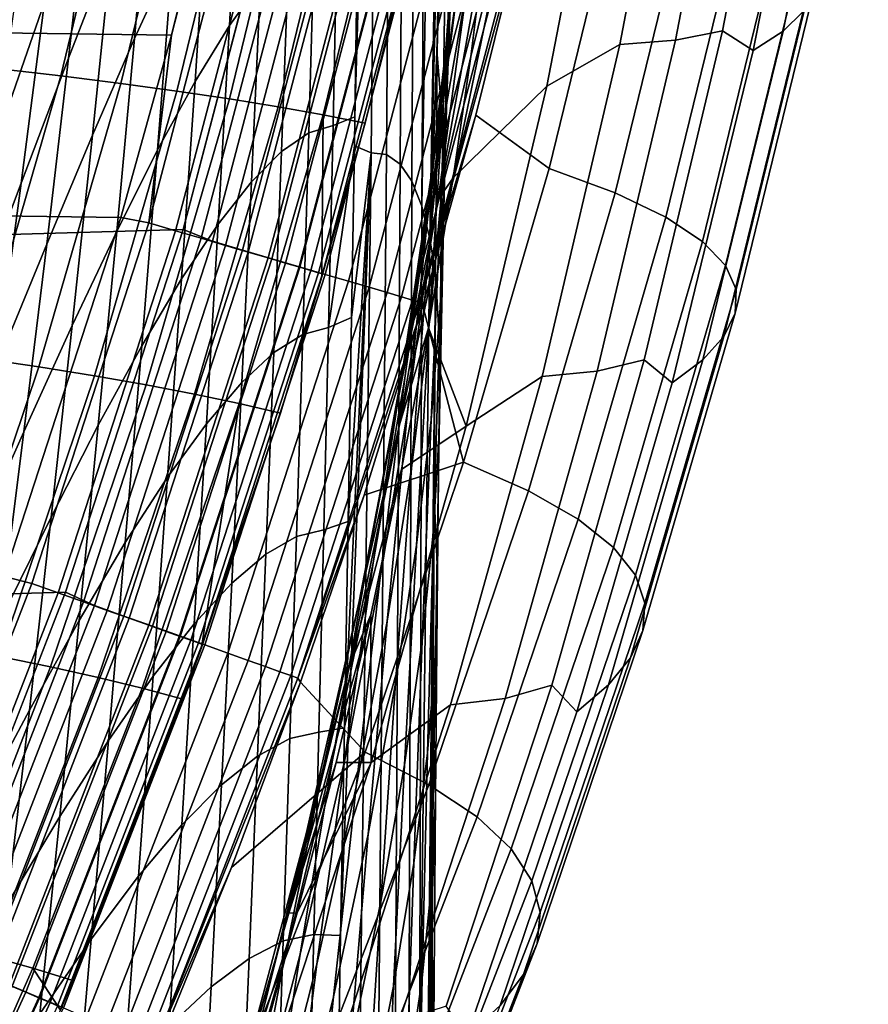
# Model space of a CAD drawing. Header units: metres. Extents: x -166 to 33, y -71 to 34.
# Tile 234 of 256: x 30.41 to 32.43, y -6.32 to -3.97. Entities that reach past the tile are written whole.
import ezdxf

# ---------------------------------------------------------------- set-up
doc = ezdxf.new("R2010")
doc.units = ezdxf.units.M
doc.layers.add('solid_12208131', color=7, linetype='CONTINUOUS')

msp = doc.modelspace()

# ---------------------------------------------------------------- linework, layer by layer
at = {"layer": 'solid_12208131'}
for points in [[(31.249683, -4.290182, 62.948883), (31.209921, -4.273588, 62.488533), (31.21102, -4.205057, 62.488491), (31.271242, -2.145148, 62.957561)], [(31.21102, -4.205057, 62.488491), (31.218317, -3.733134, 62.488205), (31.271242, -2.145148, 62.957561)], [(31.28619, -4.294694, 63.417408), (31.249683, -4.290182, 62.948883), (31.271242, -2.145148, 62.957561), (31.302355, -2.156684, 63.435181)], [(31.318695, -4.317283, 63.894051), (31.28619, -4.294694, 63.417408), (31.302355, -2.156684, 63.435181), (31.33153, -2.185944, 63.920364)], [(31.34693, -4.358093, 64.378716), (31.318695, -4.317283, 63.894051), (31.33153, -2.185944, 63.920364), (31.358589, -2.233074, 64.413216)], [(31.37063, -4.417274, 64.871307), (31.34693, -4.358093, 64.378716), (31.358589, -2.233074, 64.413216), (31.383352, -2.298225, 64.913826)], [(31.37063, -4.417274, 64.871307), (31.383352, -2.298225, 64.913826), (31.405638, -2.381544, 65.42231)], [(31.37063, -4.417274, 64.871307), (31.405638, -2.381544, 65.42231), (31.425402, -2.473563, 65.939064), (31.38953, -4.494971, 65.371742)], [(31.38953, -4.494971, 65.371742), (31.425402, -2.473563, 65.939064), (31.418598, -2.987406, 65.922661)], [(0.290573, -4.470582, 136.199997), (31.03216, -3.594096, 136.199997), (31.212185, -2.70363, 136.199997), (0.06018, -3.591479, 136.199997)], [(31.38953, -4.494971, 65.371742), (31.418598, -2.987406, 65.922661), (31.412619, -3.51686, 65.907036)], [(30.774506, -4.01032, 136.449997), (0.213965, -3.572897, 136.449997), (0.117929, -3.131644, 136.449997), (30.883003, -3.572325, 136.449997)], [(32.434341, -3.172232, 103.055008), (32.279121, -3.953991, 103.064476), (32.231171, -4.000382, 99.014946), (32.388157, -3.20945, 99.004524)], [(31.45369, -3.696578, 69.730232), (31.490314, -3.197172, 69.782074), (31.472193, -3.548141, 70.574242), (31.427435, -4.040997, 70.512543)], [(32.086658, -3.999463, 90.91716), (31.974775, -4.02183, 86.866859), (32.127964, -3.22614, 86.854279), (32.239902, -3.208295, 90.905388)], [(32.160339, -4.046392, 94.967545), (32.086658, -3.999463, 90.91716), (32.239902, -3.208295, 90.905388), (32.319073, -3.246363, 94.956184)], [(32.388157, -3.20945, 99.004524), (32.231171, -4.000382, 99.014946), (32.160339, -4.046392, 94.967545), (32.319073, -3.246363, 94.956184)], [(31.994844, -3.23453, 82.803642), (31.842581, -4.032468, 82.816956), (31.668667, -4.131941, 78.769089), (31.826796, -3.314567, 78.75444)], [(31.974775, -4.02183, 86.866859), (31.842581, -4.032468, 82.816956), (31.994844, -3.23453, 82.803642), (32.127964, -3.22614, 86.854279)], [(31.826796, -3.314567, 78.75444), (31.668667, -4.131941, 78.769089), (31.445581, -4.349824, 74.722801), (31.591774, -3.639152, 74.708794)], [(30.57873, -3.625327, 56.681316), (30.67539, -3.350712, 57.280766), (30.632046, -3.797917, 57.344334), (30.529169, -4.065119, 56.755299)], [(30.725712, -3.561851, 57.932999), (30.811159, -3.357561, 58.519524), (30.777153, -3.819391, 58.563366), (30.68582, -4.018376, 57.985855)], [(30.357117, -4.089332, 149.290573), (30.520712, -3.41177, 149.299164), (30.356415, -3.397254, 151.066299), (30.193956, -4.071936, 151.056412)], [(31.44066, -3.892195, 68.91423), (31.467527, -3.385676, 68.955063), (31.45369, -3.696578, 69.730232), (31.419613, -4.198241, 69.680832)], [(31.434959, -3.900875, 67.376907), (31.448408, -3.379927, 67.402008), (31.449858, -3.619285, 68.154396), (31.43108, -4.137225, 68.123039)], [(30.510141, -4.107004, 147.526337), (30.67486, -3.426518, 147.533661), (30.520712, -3.41177, 149.299164), (30.357117, -4.089332, 149.290573)], [(30.93722, -3.515326, 59.708576), (31.006838, -3.408957, 60.275013), (30.986341, -3.883767, 60.29565), (30.911991, -3.987223, 59.735909)], [(30.348627, -3.826575, 54.678173), (30.467173, -3.437056, 55.293251), (30.412457, -3.850704, 55.389832), (30.287985, -4.228953, 54.786564)], [(30.653393, -4.124969, 145.763885), (30.81922, -3.44151, 145.769943), (30.67486, -3.426518, 147.533661), (30.510141, -4.107004, 147.526337)], [(30.787228, -4.143243, 144.00325), (30.954153, -3.456759, 144.008087), (30.81922, -3.44151, 145.769943), (30.653393, -4.124969, 145.763885)], [(31.457352, -3.884019, 72.265686), (31.525196, -3.426089, 72.35154), (31.477634, -3.896926, 73.189232), (31.40029, -4.343839, 73.090561)], [(30.912001, -4.161839, 142.2444), (31.080013, -3.472278, 142.248016), (30.954153, -3.456759, 144.008087), (30.787228, -4.143243, 144.00325)], [(31.440311, -3.932834, 71.373825), (31.496176, -3.457308, 71.447586), (31.457352, -3.884019, 72.265686), (31.392342, -4.350357, 72.179985)], [(31.028069, -4.180775, 140.487259), (31.197155, -3.48808, 140.4897), (31.080013, -3.472278, 142.248016), (30.912001, -4.161839, 142.2444)], [(31.135782, -4.200065, 138.731766), (31.305933, -3.504177, 138.733017), (31.197155, -3.48808, 140.4897), (31.028069, -4.180775, 140.487259)], [(30.412457, -3.850704, 55.389832), (30.524391, -3.503909, 55.997211), (30.471926, -3.931415, 56.082722), (30.353861, -4.268402, 55.486813)], [(30.860788, -3.651867, 59.137859), (30.93722, -3.515326, 59.708576), (30.911991, -3.987223, 59.735909), (30.830359, -4.120262, 59.172592)], [(31.135782, -4.200065, 138.731766), (31.235428, -4.219986, 136.977829), (31.369244, -3.685529, 136.977921), (31.305933, -3.504177, 138.733017)], [(31.38953, -4.494971, 65.371742), (31.412619, -3.51686, 65.907036), (31.407957, -4.005389, 65.89389)], [(31.407957, -4.005389, 65.89389), (31.412619, -3.51686, 65.907036), (31.428392, -3.698083, 66.637901)], [(30.632046, -3.797917, 57.344334), (30.725712, -3.561851, 57.932999), (30.68582, -4.018376, 57.985855), (30.585981, -4.248301, 57.406887)], [(31.427435, -4.040997, 70.512543), (31.472193, -3.548141, 70.574242), (31.440311, -3.932834, 71.373825), (31.38689, -4.418174, 71.301224)], [(30.653692, -4.444589, 136.449997), (0.322451, -4.010863, 136.449997), (0.213965, -3.572897, 136.449997), (30.774506, -4.01032, 136.449997)], [(30.949202, -3.583522, 136.454514), (30.719809, -4.457277, 136.454514), (30.774506, -4.01032, 136.449997), (30.883003, -3.572325, 136.449997)], [(30.719809, -4.457277, 136.454514), (30.949202, -3.583522, 136.454514), (31.014009, -3.598594, 136.46817), (30.783646, -4.476027, 136.46817)], [(0.57061, -5.334953, 136.199997), (30.801682, -4.473136, 136.199997), (31.03216, -3.594096, 136.199997), (0.290573, -4.470582, 136.199997)], [(30.783646, -4.476027, 136.46817), (31.014009, -3.598594, 136.46817), (31.076416, -3.613109, 136.490723), (30.845119, -4.494082, 136.490723)], [(30.872227, -4.5013, 136.195221), (31.10405, -3.618847, 136.195221), (31.03216, -3.594096, 136.199997), (30.801682, -4.473136, 136.199997)], [(30.471926, -3.931415, 56.082722), (30.57873, -3.625327, 56.681316), (30.529169, -4.065119, 56.755299), (30.416092, -4.362816, 56.167667)], [(30.845119, -4.494082, 136.490723), (31.076416, -3.613109, 136.490723), (31.135269, -3.626797, 136.521744), (30.903093, -4.51111, 136.521744)], [(30.943691, -4.522294, 136.180923), (31.176601, -3.635721, 136.180923), (31.10405, -3.618847, 136.195221), (30.872227, -4.5013, 136.195221)], [(30.903093, -4.51111, 136.521744), (31.135269, -3.626797, 136.521744), (31.189484, -3.639406, 136.560669), (30.956497, -4.526795, 136.560669)], [(31.012852, -4.542613, 136.157333), (31.246815, -3.652052, 136.157333), (31.176601, -3.635721, 136.180923), (30.943691, -4.522294, 136.180923)], [(31.43108, -4.137225, 68.123039), (31.449858, -3.619285, 68.154396), (31.44066, -3.892195, 68.91423), (31.415649, -4.406579, 68.875595)], [(31.6737, -4.327425, 131.598663), (31.846893, -3.618809, 131.596848), (31.613066, -3.741404, 135.632629), (31.499372, -4.200353, 135.632645)], [(31.831255, -4.38592, 127.502213), (32.006767, -3.667724, 127.498802), (31.846893, -3.618809, 131.596848), (31.6737, -4.327425, 131.598663)], [(30.777153, -3.819391, 58.563366), (30.860788, -3.651867, 59.137859), (30.830359, -4.120262, 59.172592), (30.741089, -4.283599, 58.606228)], [(30.956497, -4.526795, 136.560669), (31.189484, -3.639406, 136.560669), (31.23806, -3.650704, 136.606796), (31.004347, -4.540849, 136.606796)], [(31.004347, -4.540849, 136.606796), (31.23806, -3.650704, 136.606796), (31.280098, -3.660481, 136.659241), (31.045757, -4.553012, 136.659241)], [(31.078606, -4.56193, 136.124847), (31.31357, -3.667579, 136.124847), (31.246815, -3.652052, 136.157333), (31.012852, -4.542613, 136.157333)], [(31.591774, -3.639152, 74.708794), (31.445581, -4.349824, 74.722801), (31.487411, -4.061121, 74.268898)], [(31.591774, -3.639152, 74.708794), (31.487411, -4.061121, 74.268898), (31.52566, -3.75546, 73.773582)], [(31.045757, -4.553012, 136.659241), (31.280098, -3.660481, 136.659241), (31.314825, -3.668558, 136.717056), (31.079964, -4.563059, 136.717056)], [(31.139902, -4.579937, 136.083969), (31.375797, -3.682053, 136.083969), (31.31357, -3.667579, 136.124847), (31.078606, -4.56193, 136.124847)], [(31.079964, -4.563059, 136.717056), (31.314825, -3.668558, 136.717056), (31.3416, -3.674785, 136.779175), (31.106339, -4.570806, 136.779175)], [(31.106339, -4.570806, 136.779175), (31.3416, -3.674785, 136.779175), (31.359928, -3.679047, 136.844452), (31.124392, -4.576108, 136.844452)], [(31.124392, -4.576108, 136.844452), (31.359928, -3.679047, 136.844452), (31.369469, -3.681267, 136.911667), (31.133791, -4.578868, 136.911667)], [(31.133791, -4.578868, 136.911667), (31.369469, -3.681267, 136.911667), (31.235428, -4.219986, 136.977829)], [(31.195763, -4.596348, 136.03537), (31.432507, -3.695243, 136.03537), (31.375797, -3.682053, 136.083969), (31.139902, -4.579937, 136.083969)], [(31.369469, -3.681267, 136.911667), (31.369244, -3.685529, 136.977921), (31.235428, -4.219986, 136.977829)], [(32.006767, -3.667724, 127.498802), (31.831255, -4.38592, 127.502213), (31.952282, -4.444029, 123.413406), (32.130089, -3.716318, 123.408478)], [(31.245293, -4.610899, 135.979797), (31.48279, -3.706939, 135.979797), (31.432507, -3.695243, 136.03537), (31.195763, -4.596348, 136.03537)], [(31.419613, -4.198241, 69.680832), (31.45369, -3.696578, 69.730232), (31.427435, -4.040997, 70.512543), (31.385458, -4.536965, 70.453545)], [(31.420462, -4.225217, 66.619804), (31.407515, -4.056509, 65.892593), (31.407957, -4.005389, 65.89389), (31.428392, -3.698083, 66.637901)], [(31.420462, -4.225217, 66.619804), (31.428392, -3.698083, 66.637901), (31.434959, -3.900875, 67.376907), (31.422955, -4.426051, 67.353897)], [(31.287701, -4.623358, 135.918152), (31.525843, -3.716953, 135.918152), (31.48279, -3.706939, 135.979797), (31.245293, -4.610899, 135.979797)], [(31.322309, -4.633525, 135.85144), (31.560978, -3.725125, 135.85144), (31.525843, -3.716953, 135.918152), (31.287701, -4.623358, 135.918152)], [(31.348566, -4.64124, 135.780701), (31.587635, -3.731325, 135.780701), (31.560978, -3.725125, 135.85144), (31.322309, -4.633525, 135.85144)], [(32.130089, -3.716318, 123.408478), (31.952282, -4.444029, 123.413406), (32.039089, -4.501738, 119.332008), (32.219162, -3.764575, 119.325638)], [(31.114626, -3.762736, 61.402275), (31.16927, -3.74373, 61.948101), (31.159061, -4.224986, 61.952389), (31.101095, -4.242614, 61.411156)], [(31.16927, -3.74373, 61.948101), (31.218317, -3.733134, 62.488205), (31.21102, -4.205057, 62.488491), (31.159061, -4.224986, 61.952389)], [(31.366051, -4.646377, 135.707077), (31.605385, -3.735454, 135.707077), (31.587635, -3.731325, 135.780701), (31.348566, -4.64124, 135.780701)], [(31.366051, -4.646377, 135.707077), (31.613066, -3.741404, 135.632629), (31.605385, -3.735454, 135.707077)], [(31.366051, -4.646377, 135.707077), (31.499372, -4.200353, 135.632645), (31.613066, -3.741404, 135.632629)], [(31.053768, -3.809176, 60.85128), (31.114626, -3.762736, 61.402275), (31.101095, -4.242614, 61.411156), (31.036358, -4.287375, 60.865356)], [(31.409384, -4.401376, 74.033875), (31.52566, -3.75546, 73.773582), (31.487411, -4.061121, 74.268898)], [(31.409384, -4.401376, 74.033875), (31.477634, -3.896926, 73.189232), (31.52566, -3.75546, 73.773582)], [(32.219162, -3.764575, 119.325638), (32.039089, -4.501738, 119.332008), (32.093983, -4.559029, 115.257805), (32.276295, -3.812485, 115.250053)], [(30.529169, -4.065119, 56.755299), (30.632046, -3.797917, 57.344334), (30.585981, -4.248301, 57.406887), (30.476776, -4.508459, 56.828171)], [(30.68582, -4.018376, 57.985855), (30.777153, -3.819391, 58.563366), (30.741089, -4.283599, 58.606228), (30.643742, -4.477627, 58.03759)], [(30.986341, -3.883767, 60.29565), (31.053768, -3.809176, 60.85128), (31.036358, -4.287375, 60.865356), (30.964527, -4.359889, 60.315559)], [(32.276295, -3.812485, 115.250053), (32.093983, -4.559029, 115.257805), (32.119263, -4.615888, 111.190552), (32.303791, -3.860032, 111.181488)], [(32.303791, -3.860032, 111.181488), (32.119263, -4.615888, 111.190552), (32.117245, -4.672299, 107.130028), (32.303967, -3.907205, 107.119705)], [(30.911991, -3.987223, 59.735909), (30.986341, -3.883767, 60.29565), (30.964527, -4.359889, 60.315559), (30.885288, -4.460776, 59.762321)], [(31.392342, -4.350357, 72.179985), (31.457352, -3.884019, 72.265686), (31.40029, -4.343839, 73.090561), (31.325949, -4.799811, 72.991898)], [(31.415649, -4.406579, 68.875595), (31.44066, -3.892195, 68.91423), (31.419613, -4.198241, 69.680832), (31.387558, -4.708379, 69.633904)], [(31.40029, -4.343839, 73.090561), (31.477634, -3.896926, 73.189232), (31.409384, -4.401376, 74.033875), (31.322493, -4.835972, 73.921379)], [(31.422955, -4.426051, 67.353897), (31.434959, -3.900875, 67.376907), (31.43108, -4.137225, 68.123039), (31.413975, -4.660047, 68.094131)], [(32.303967, -3.907205, 107.119705), (32.117245, -4.672299, 107.130028), (32.090229, -4.728247, 103.076004), (32.279121, -3.953991, 103.064476)], [(30.353861, -4.268402, 55.486813), (30.471926, -3.931415, 56.082722), (30.416092, -4.362816, 56.167667), (30.291824, -4.690367, 55.583206)], [(31.38689, -4.418174, 71.301224), (31.440311, -3.932834, 71.373825), (31.392342, -4.350357, 72.179985), (31.329906, -4.827119, 72.095451)], [(32.279121, -3.953991, 103.064476), (32.090229, -4.728247, 103.076004), (32.040127, -4.783723, 99.027618), (32.231171, -4.000382, 99.014946)], [(30.830359, -4.120262, 59.172592), (30.911991, -3.987223, 59.735909), (30.885288, -4.460776, 59.762321), (30.798317, -4.590658, 59.206207)], [(30.37579, -5.300132, 136.449997), (0.443236, -4.445048, 136.449997), (0.322451, -4.010863, 136.449997), (30.653692, -4.444589, 136.449997)], [(30.719809, -4.457277, 136.454514), (30.653692, -4.444589, 136.449997), (30.774506, -4.01032, 136.449997)], [(31.38953, -4.494971, 65.371742), (31.407957, -4.005389, 65.89389), (31.407515, -4.056509, 65.892593)], [(31.90015, -4.783389, 90.931496), (31.788324, -4.810317, 86.882179), (31.974775, -4.02183, 86.866859), (32.086658, -3.999463, 90.91716)], [(31.967165, -4.838744, 94.981369), (31.90015, -4.783389, 90.931496), (32.086658, -3.999463, 90.91716), (32.160339, -4.046392, 94.967545)], [(32.231171, -4.000382, 99.014946), (32.040127, -4.783723, 99.027618), (31.967165, -4.838744, 94.981369), (32.160339, -4.046392, 94.967545)], [(30.585981, -4.248301, 57.406887), (30.68582, -4.018376, 57.985855), (30.643742, -4.477627, 58.03759), (30.537632, -4.70176, 57.468185)], [(31.842581, -4.032468, 82.816956), (31.657251, -4.823305, 82.833153), (31.47621, -4.941831, 78.786911), (31.668667, -4.131941, 78.769089)], [(31.788324, -4.810317, 86.882179), (31.657251, -4.823305, 82.833153), (31.842581, -4.032468, 82.816956), (31.974775, -4.02183, 86.866859)], [(31.385458, -4.536965, 70.453545), (31.427435, -4.040997, 70.512543), (31.38689, -4.418174, 71.301224), (31.336479, -4.907503, 71.231583)], [(31.38953, -4.494971, 65.371742), (31.407515, -4.056509, 65.892593), (31.403465, -4.576958, 65.880234)], [(31.413635, -4.757188, 66.603622), (31.403465, -4.576958, 65.880234), (31.407515, -4.056509, 65.892593), (31.420462, -4.225217, 66.619804)], [(30.416092, -4.362816, 56.167667), (30.529169, -4.065119, 56.755299), (30.476776, -4.508459, 56.828171), (30.357342, -4.798143, 56.251408)], [(31.409384, -4.401376, 74.033875), (31.487411, -4.061121, 74.268898), (31.445581, -4.349824, 74.722801)], [(30.315948, -4.779459, 147.517624), (30.510141, -4.107004, 147.526337), (30.357117, -4.089332, 149.290573), (30.164249, -4.758898, 149.280334)], [(30.45789, -4.800361, 145.756668), (30.653393, -4.124969, 145.763885), (30.510141, -4.107004, 147.526337), (30.315948, -4.779459, 147.517624)], [(30.590429, -4.82162, 143.997498), (30.787228, -4.143243, 144.00325), (30.653393, -4.124969, 145.763885), (30.45789, -4.800361, 145.756668)], [(30.741089, -4.283599, 58.606228), (30.830359, -4.120262, 59.172592), (30.798317, -4.590658, 59.206207), (30.703297, -4.750155, 58.647778)], [(30.713923, -4.843256, 142.240097), (30.912001, -4.161839, 142.2444), (30.787228, -4.143243, 144.00325), (30.590429, -4.82162, 143.997498)], [(31.668667, -4.131941, 78.769089), (31.47621, -4.941831, 78.786911), (31.386208, -4.70711, 75.268211), (31.445581, -4.349824, 74.722801)], [(31.413975, -4.660047, 68.094131), (31.43108, -4.137225, 68.123039), (31.415649, -4.406579, 68.875595), (31.392519, -4.926512, 68.83979)], [(30.828722, -4.865285, 140.48436), (31.028069, -4.180775, 140.487259), (30.912001, -4.161839, 142.2444), (30.713923, -4.843256, 142.240097)], [(30.935181, -4.887728, 138.730255), (31.135782, -4.200065, 138.731766), (31.028069, -4.180775, 140.487259), (30.828722, -4.865285, 140.48436)], [(31.387558, -4.708379, 69.633904), (31.419613, -4.198241, 69.680832), (31.385458, -4.536965, 70.453545), (31.345655, -5.042031, 70.39727)], [(30.935181, -4.887728, 138.730255), (31.033579, -4.91084, 136.977707), (31.132647, -4.585896, 136.977768), (31.135782, -4.200065, 138.731766)], [(31.132647, -4.585896, 136.977768), (31.235428, -4.219986, 136.977829), (31.135782, -4.200065, 138.731766)], [(31.133791, -4.578868, 136.911667), (31.235428, -4.219986, 136.977829), (31.132647, -4.585896, 136.977768)], [(31.159061, -4.224986, 61.952389), (31.21102, -4.205057, 62.488491), (31.209921, -4.273588, 62.488533), (31.148218, -4.706528, 61.95644)], [(31.366051, -4.646377, 135.707077), (31.372789, -4.655338, 135.63266), (31.499372, -4.200353, 135.632645)], [(31.4699, -5.027809, 131.60083), (31.6737, -4.327425, 131.598663), (31.499372, -4.200353, 135.632645), (31.372789, -4.655338, 135.63266)], [(31.036358, -4.287375, 60.865356), (31.101095, -4.242614, 61.411156), (31.086758, -4.723112, 61.419537), (31.017981, -4.766531, 60.87867)], [(31.101095, -4.242614, 61.411156), (31.159061, -4.224986, 61.952389), (31.148218, -4.706528, 61.95644), (31.086758, -4.723112, 61.419537)], [(31.413635, -4.757188, 66.603622), (31.420462, -4.225217, 66.619804), (31.422955, -4.426051, 67.353897), (31.412283, -4.956656, 67.333221)], [(30.476776, -4.508459, 56.828171), (30.585981, -4.248301, 57.406887), (30.537632, -4.70176, 57.468185), (30.422024, -4.955228, 56.899647)], [(30.643742, -4.477627, 58.03759), (30.741089, -4.283599, 58.606228), (30.703297, -4.750155, 58.647778), (30.599846, -4.939577, 58.087818)], [(30.964527, -4.359889, 60.315559), (31.036358, -4.287375, 60.865356), (31.017981, -4.766531, 60.87867), (30.941603, -4.837314, 60.334438)], [(31.148218, -4.706528, 61.95644), (31.209921, -4.273588, 62.488533), (31.203176, -4.68311, 62.488789)], [(31.222565, -6.44083, 62.94429), (31.171715, -6.455191, 62.489933), (31.177187, -6.154922, 62.489742), (31.249683, -4.290182, 62.948883)], [(31.177187, -6.154922, 62.489742), (31.186132, -5.660204, 62.489422), (31.249683, -4.290182, 62.948883)], [(31.186132, -5.660204, 62.489422), (31.194839, -5.16888, 62.489105), (31.249683, -4.290182, 62.948883)], [(31.194839, -5.16888, 62.489105), (31.203176, -4.68311, 62.488789), (31.249683, -4.290182, 62.948883)], [(31.203176, -4.68311, 62.488789), (31.209921, -4.273588, 62.488533), (31.249683, -4.290182, 62.948883)], [(31.267698, -6.444802, 63.407585), (31.222565, -6.44083, 62.94429), (31.249683, -4.290182, 62.948883), (31.28619, -4.294694, 63.417408)], [(31.306736, -6.467184, 63.879536), (31.267698, -6.444802, 63.407585), (31.28619, -4.294694, 63.417408), (31.318695, -4.317283, 63.894051)], [(31.3393, -6.508125, 64.359871), (31.306736, -6.467184, 63.879536), (31.318695, -4.317283, 63.894051), (31.34693, -4.358093, 64.378716)], [(31.624725, -5.095772, 127.506233), (31.831255, -4.38592, 127.502213), (31.6737, -4.327425, 131.598663), (31.4699, -5.027809, 131.60083)], [(30.291824, -4.690367, 55.583206), (30.416092, -4.362816, 56.167667), (30.357342, -4.798143, 56.251408), (30.226816, -5.116646, 55.678307)], [(30.885288, -4.460776, 59.762321), (30.964527, -4.359889, 60.315559), (30.941603, -4.837314, 60.334438), (30.857344, -4.935985, 59.78743)], [(31.325949, -4.799811, 72.991898), (31.40029, -4.343839, 73.090561), (31.322493, -4.835972, 73.921379), (31.238804, -5.280299, 73.808739)], [(31.329906, -4.827119, 72.095451), (31.392342, -4.350357, 72.179985), (31.325949, -4.799811, 72.991898), (31.254326, -5.266837, 72.894402)], [(31.317785, -4.938688, 74.884605), (31.445581, -4.349824, 74.722801), (31.386208, -4.70711, 75.268211)], [(31.317785, -4.938688, 74.884605), (31.409384, -4.401376, 74.033875), (31.445581, -4.349824, 74.722801)], [(31.365005, -6.567773, 64.84832), (31.3393, -6.508125, 64.359871), (31.34693, -4.358093, 64.378716), (31.37063, -4.417274, 64.871307)], [(31.831255, -4.38592, 127.502213), (31.624725, -5.095772, 127.506233), (31.743055, -5.163287, 123.419205), (31.952282, -4.444029, 123.413406)], [(31.322493, -4.835972, 73.921379), (31.409384, -4.401376, 74.033875), (31.317785, -4.938688, 74.884605), (31.221462, -5.359568, 74.757294)], [(31.392519, -4.926512, 68.83979), (31.415649, -4.406579, 68.875595), (31.387558, -4.708379, 69.633904), (31.357582, -5.22475, 69.590179)], [(31.336479, -4.907503, 71.231583), (31.38689, -4.418174, 71.301224), (31.329906, -4.827119, 72.095451), (31.270704, -5.308772, 72.014122)], [(31.365005, -6.567773, 64.84832), (31.37063, -4.417274, 64.871307), (31.38953, -4.494971, 65.371742)], [(31.412283, -4.956656, 67.333221), (31.422955, -4.426051, 67.353897), (31.413975, -4.660047, 68.094131), (31.398411, -5.188902, 68.067978)], [(30.719809, -4.457277, 136.454514), (30.441139, -5.316383, 136.454514), (30.37579, -5.300132, 136.449997), (30.653692, -4.444589, 136.449997)], [(31.952282, -4.444029, 123.413406), (31.743055, -5.163287, 123.419205), (31.827196, -5.230336, 119.339508), (32.039089, -4.501738, 119.332008)], [(0.899233, -6.181189, 136.199997), (30.521599, -5.337344, 136.199997), (30.801682, -4.473136, 136.199997), (0.57061, -5.334953, 136.199997)], [(30.441139, -5.316383, 136.454514), (30.719809, -4.457277, 136.454514), (30.783646, -4.476027, 136.46817), (30.503803, -5.338751, 136.46817)], [(30.537632, -4.70176, 57.468185), (30.643742, -4.477627, 58.03759), (30.599846, -4.939577, 58.087818), (30.487394, -5.158274, 57.527767)], [(30.503803, -5.338751, 136.46817), (30.783646, -4.476027, 136.46817), (30.845119, -4.494082, 136.490723), (30.564144, -5.360291, 136.490723)], [(30.590618, -5.368935, 136.195221), (30.872227, -4.5013, 136.195221), (30.801682, -4.473136, 136.199997), (30.521599, -5.337344, 136.199997)], [(30.798317, -4.590658, 59.206207), (30.885288, -4.460776, 59.762321), (30.857344, -4.935985, 59.78743), (30.764923, -5.063071, 59.238243)], [(30.564144, -5.360291, 136.490723), (30.845119, -4.494082, 136.490723), (30.903093, -4.51111, 136.521744), (30.621052, -5.380605, 136.521744)], [(30.660765, -5.393986, 136.180923), (30.943691, -4.522294, 136.180923), (30.872227, -4.5013, 136.195221), (30.590618, -5.368935, 136.195221)], [(31.365005, -6.567773, 64.84832), (31.38953, -4.494971, 65.371742), (31.403465, -4.576958, 65.880234), (31.383474, -6.64628, 65.344589)], [(32.039089, -4.501738, 119.332008), (31.827196, -5.230336, 119.339508), (31.879452, -5.2969, 115.266922), (32.093983, -4.559029, 115.257805)], [(30.357342, -4.798143, 56.251408), (30.476776, -4.508459, 56.828171), (30.422024, -4.955228, 56.899647), (30.296185, -5.237263, 56.333614)], [(30.621052, -5.380605, 136.521744), (30.903093, -4.51111, 136.521744), (30.956497, -4.526795, 136.560669), (30.673471, -5.399317, 136.560669)], [(30.728649, -5.41823, 136.157333), (31.012852, -4.542613, 136.157333), (30.943691, -4.522294, 136.180923), (30.660765, -5.393986, 136.180923)], [(30.673471, -5.399317, 136.560669), (30.956497, -4.526795, 136.560669), (31.004347, -4.540849, 136.606796), (30.72044, -5.416083, 136.606796)], [(30.72044, -5.416083, 136.606796), (31.004347, -4.540849, 136.606796), (31.045757, -4.553012, 136.659241), (30.761089, -5.430593, 136.659241)], [(30.793192, -5.441279, 136.124847), (31.078606, -4.56193, 136.124847), (31.012852, -4.542613, 136.157333), (30.728649, -5.41823, 136.157333)], [(31.345655, -5.042031, 70.39727), (31.385458, -4.536965, 70.453545), (31.336479, -4.907503, 71.231583), (31.288385, -5.406569, 71.164917)], [(30.761089, -5.430593, 136.659241), (31.045757, -4.553012, 136.659241), (31.079964, -4.563059, 136.717056), (30.794666, -5.442579, 136.717056)], [(30.853357, -5.462766, 136.083969), (31.139902, -4.579937, 136.083969), (31.078606, -4.56193, 136.124847), (30.793192, -5.441279, 136.124847)], [(30.794666, -5.442579, 136.717056), (31.079964, -4.563059, 136.717056), (31.106339, -4.570806, 136.779175), (30.820555, -5.45182, 136.779175)], [(30.820555, -5.45182, 136.779175), (31.106339, -4.570806, 136.779175), (31.124392, -4.576108, 136.844452), (30.838276, -5.458146, 136.844452)], [(32.093983, -4.559029, 115.257805), (31.879452, -5.2969, 115.266922), (31.902126, -5.362963, 111.201218), (32.119263, -4.615888, 111.190552)], [(30.703297, -4.750155, 58.647778), (30.798317, -4.590658, 59.206207), (30.764923, -5.063071, 59.238243), (30.664062, -5.219098, 58.687469)], [(30.838276, -5.458146, 136.844452), (31.124392, -4.576108, 136.844452), (31.133791, -4.578868, 136.911667), (30.847502, -5.461439, 136.911667)], [(30.847502, -5.461439, 136.911667), (31.133791, -4.578868, 136.911667), (31.033579, -4.91084, 136.977707)], [(30.908186, -5.482347, 136.03537), (31.195763, -4.596348, 136.03537), (31.139902, -4.579937, 136.083969), (30.853357, -5.462766, 136.083969)], [(30.956802, -5.499708, 135.979797), (31.245293, -4.610899, 135.979797), (31.195763, -4.596348, 136.03537), (30.908186, -5.482347, 136.03537)], [(31.133791, -4.578868, 136.911667), (31.132647, -4.585896, 136.977768), (31.033579, -4.91084, 136.977707)], [(31.383474, -6.64628, 65.344589), (31.403465, -4.576958, 65.880234), (31.400154, -5.106614, 65.869385)], [(31.407883, -5.289813, 66.589699), (31.400154, -5.106614, 65.869385), (31.403465, -4.576958, 65.880234), (31.413635, -4.757188, 66.603622)], [(30.998428, -5.514574, 135.918152), (31.287701, -4.623358, 135.918152), (31.245293, -4.610899, 135.979797), (30.956802, -5.499708, 135.979797)], [(32.119263, -4.615888, 111.190552), (31.902126, -5.362963, 111.201218), (31.897526, -5.428504, 107.142174), (32.117245, -4.672299, 107.130028)], [(31.032398, -5.526706, 135.85144), (31.322309, -4.633525, 135.85144), (31.287701, -4.623358, 135.918152), (30.998428, -5.514574, 135.918152)], [(31.05817, -5.53591, 135.780701), (31.348566, -4.64124, 135.780701), (31.322309, -4.633525, 135.85144), (31.032398, -5.526706, 135.85144)], [(31.075333, -5.542039, 135.707077), (31.366051, -4.646377, 135.707077), (31.348566, -4.64124, 135.780701), (31.05817, -5.53591, 135.780701)], [(31.075333, -5.542039, 135.707077), (31.372789, -4.655338, 135.63266), (31.366051, -4.646377, 135.707077)], [(31.075333, -5.542039, 135.707077), (31.233442, -5.105965, 135.63269), (31.372789, -4.655338, 135.63266)], [(31.4699, -5.027809, 131.60083), (31.372789, -4.655338, 135.63266), (31.233442, -5.105965, 135.63269)], [(31.398411, -5.188902, 68.067978), (31.413975, -4.660047, 68.094131), (31.392519, -4.926512, 68.83979), (31.371124, -5.453097, 68.807167)], [(31.148218, -4.706528, 61.95644), (31.203176, -4.68311, 62.488789), (31.194839, -5.16888, 62.489105), (31.136866, -5.188344, 61.960228)], [(32.117245, -4.672299, 107.130028), (31.897526, -5.428504, 107.142174), (31.867952, -5.493508, 103.089561), (32.090229, -4.728247, 103.076004)], [(30.422024, -4.955228, 56.899647), (30.537632, -4.70176, 57.468185), (30.487394, -5.158274, 57.527767), (30.365337, -5.405418, 56.969208)], [(31.086758, -4.723112, 61.419537), (31.148218, -4.706528, 61.95644), (31.136866, -5.188344, 61.960228), (31.071775, -5.204207, 61.427372)], [(31.200191, -5.50667, 75.739861), (31.317785, -4.938688, 74.884605), (31.386208, -4.70711, 75.268211), (31.322306, -5.045058, 75.769096)], [(31.357582, -5.22475, 69.590179), (31.387558, -4.708379, 69.633904), (31.345655, -5.042031, 70.39727), (31.308121, -5.554032, 70.344574)], [(31.47621, -4.941831, 78.786911), (31.322306, -5.045058, 75.769096), (31.386208, -4.70711, 75.268211)], [(31.017981, -4.766531, 60.87867), (31.086758, -4.723112, 61.419537), (31.071775, -5.204207, 61.427372), (30.998833, -5.246615, 60.891155)], [(32.090229, -4.728247, 103.076004), (31.867952, -5.493508, 103.089561), (31.815319, -5.557963, 99.042542), (32.040127, -4.783723, 99.027618)], [(30.599846, -4.939577, 58.087818), (30.703297, -4.750155, 58.647778), (30.664062, -5.219098, 58.687469), (30.554436, -5.404292, 58.135891)], [(31.407883, -5.289813, 66.589699), (31.413635, -4.757188, 66.603622), (31.412283, -4.956656, 67.333221), (31.402925, -5.488594, 67.315292)], [(30.232973, -5.466321, 145.748367), (30.45789, -4.800361, 145.756668), (30.315948, -4.779459, 147.517624), (30.092537, -5.442528, 147.507614)], [(30.941603, -4.837314, 60.334438), (31.017981, -4.766531, 60.87867), (30.998833, -5.246615, 60.891155), (30.917797, -5.316001, 60.352196)], [(31.68066, -5.558631, 90.948364), (31.568897, -5.590169, 86.9002), (31.788324, -4.810317, 86.882179), (31.90015, -4.783389, 90.931496)], [(31.739855, -5.62189, 94.997643), (31.68066, -5.558631, 90.948364), (31.90015, -4.783389, 90.931496), (31.967165, -4.838744, 94.981369)], [(32.040127, -4.783723, 99.027618), (31.815319, -5.557963, 99.042542), (31.739855, -5.62189, 94.997643), (31.967165, -4.838744, 94.981369)], [(30.364025, -5.490522, 143.990891), (30.590429, -4.82162, 143.997498), (30.45789, -4.800361, 145.756668), (30.232973, -5.466321, 145.748367)], [(31.254326, -5.266837, 72.894402), (31.325949, -4.799811, 72.991898), (31.238804, -5.280299, 73.808739), (31.157993, -5.736335, 73.697235)], [(30.486046, -5.515152, 142.235138), (30.713923, -4.843256, 142.240097), (30.590429, -4.82162, 143.997498), (30.364025, -5.490522, 143.990891)], [(31.270704, -5.308772, 72.014122), (31.329906, -4.827119, 72.095451), (31.254326, -5.266837, 72.894402), (31.186163, -5.739686, 72.800339)], [(31.657251, -4.823305, 82.833153), (31.439137, -5.605627, 82.852219), (31.249722, -5.742748, 78.807892), (31.47621, -4.941831, 78.786911)], [(31.568897, -5.590169, 86.9002), (31.439137, -5.605627, 82.852219), (31.657251, -4.823305, 82.833153), (31.788324, -4.810317, 86.882179)], [(30.599388, -5.54023, 140.481033), (30.828722, -4.865285, 140.48436), (30.713923, -4.843256, 142.240097), (30.486046, -5.515152, 142.235138)], [(30.857344, -4.935985, 59.78743), (30.941603, -4.837314, 60.334438), (30.917797, -5.316001, 60.352196), (30.828428, -5.412797, 59.811123)], [(31.238804, -5.280299, 73.808739), (31.322493, -4.835972, 73.921379), (31.221462, -5.359568, 74.757294), (31.128574, -5.790877, 74.629654)], [(30.704403, -5.565778, 138.728531), (30.935181, -4.887728, 138.730255), (30.828722, -4.865285, 140.48436), (30.599388, -5.54023, 140.481033)], [(30.704403, -5.565778, 138.728531), (30.801416, -5.591897, 136.977554), (30.845772, -5.469132, 136.977585), (30.935181, -4.887728, 138.730255)], [(30.845772, -5.469132, 136.977585), (31.033579, -4.91084, 136.977707), (30.935181, -4.887728, 138.730255)], [(30.847502, -5.461439, 136.911667), (31.033579, -4.91084, 136.977707), (30.845772, -5.469132, 136.977585)], [(31.288385, -5.406569, 71.164917), (31.336479, -4.907503, 71.231583), (31.270704, -5.308772, 72.014122), (31.213966, -5.800823, 71.93602)], [(30.487394, -5.158274, 57.527767), (30.599846, -4.939577, 58.087818), (30.554436, -5.404292, 58.135891), (30.435593, -5.617941, 57.584911)], [(30.764923, -5.063071, 59.238243), (30.857344, -4.935985, 59.78743), (30.828428, -5.412797, 59.811123), (30.730484, -5.537436, 59.268555)], [(31.221462, -5.359568, 74.757294), (31.317785, -4.938688, 74.884605), (31.200191, -5.50667, 75.739861), (31.094744, -5.912455, 75.596802)], [(31.47621, -4.941831, 78.786911), (31.249722, -5.742748, 78.807892), (31.249083, -5.391109, 76.269096), (31.322306, -5.045058, 75.769096)], [(31.371124, -5.453097, 68.807167), (31.392519, -4.926512, 68.83979), (31.357582, -5.22475, 69.590179), (31.329527, -5.748407, 69.550056)], [(30.296185, -5.237263, 56.333614), (30.422024, -4.955228, 56.899647), (30.365337, -5.405418, 56.969208), (30.233068, -5.680176, 56.413708)], [(31.402925, -5.488594, 67.315292), (31.412283, -4.956656, 67.333221), (31.398411, -5.188902, 68.067978), (31.384398, -5.719788, 68.045082)], [(31.235765, -5.718595, 131.603302), (31.4699, -5.027809, 131.60083), (31.233442, -5.105965, 135.63269), (31.081455, -5.551876, 135.632706)], [(31.387457, -5.795896, 127.510849), (31.624725, -5.095772, 127.506233), (31.4699, -5.027809, 131.60083), (31.235765, -5.718595, 131.603302)], [(31.308121, -5.554032, 70.344574), (31.345655, -5.042031, 70.39727), (31.288385, -5.406569, 71.164917), (31.242746, -5.913291, 71.102211)], [(30.664062, -5.219098, 58.687469), (30.764923, -5.063071, 59.238243), (30.730484, -5.537436, 59.268555), (30.623726, -5.690351, 58.725113)], [(31.200191, -5.50667, 75.739861), (31.322306, -5.045058, 75.769096), (31.249083, -5.391109, 76.269096)], [(31.075333, -5.542039, 135.707077), (31.081455, -5.551876, 135.632706), (31.233442, -5.105965, 135.63269)], [(31.383474, -6.64628, 65.344589), (31.400154, -5.106614, 65.869385), (31.397528, -5.65027, 65.860222)], [(31.624725, -5.095772, 127.506233), (31.387457, -5.795896, 127.510849), (31.502689, -5.872688, 123.425858), (31.743055, -5.163287, 123.419205)], [(31.403076, -5.827052, 66.578133), (31.397528, -5.65027, 65.860222), (31.400154, -5.106614, 65.869385), (31.407883, -5.289813, 66.589699)], [(30.365337, -5.405418, 56.969208), (30.487394, -5.158274, 57.527767), (30.435593, -5.617941, 57.584911), (30.307055, -5.859158, 57.036034)], [(31.136866, -5.188344, 61.960228), (31.194839, -5.16888, 62.489105), (31.186132, -5.660204, 62.489422), (31.125135, -5.670427, 61.963734)], [(31.743055, -5.163287, 123.419205), (31.502689, -5.872688, 123.425858), (31.583767, -5.948949, 119.348114), (31.827196, -5.230336, 119.339508)], [(30.998833, -5.246615, 60.891155), (31.071775, -5.204207, 61.427372), (31.056313, -5.685881, 61.434639), (30.979118, -5.727594, 60.902771)], [(31.071775, -5.204207, 61.427372), (31.136866, -5.188344, 61.960228), (31.125135, -5.670427, 61.963734), (31.056313, -5.685881, 61.434639)], [(31.384398, -5.719788, 68.045082), (31.398411, -5.188902, 68.067978), (31.371124, -5.453097, 68.807167), (31.351511, -5.982427, 68.778305)], [(30.554436, -5.404292, 58.135891), (30.664062, -5.219098, 58.687469), (30.623726, -5.690351, 58.725113), (30.507889, -5.871681, 58.181602)], [(31.329527, -5.748407, 69.550056), (31.357582, -5.22475, 69.590179), (31.308121, -5.554032, 70.344574), (31.272688, -6.07397, 70.295914)], [(31.827196, -5.230336, 119.339508), (31.583767, -5.948949, 119.348114), (31.632994, -6.02466, 115.27739), (31.879452, -5.2969, 115.266922)], [(30.917797, -5.316001, 60.352196), (30.998833, -5.246615, 60.891155), (30.979118, -5.727594, 60.902771), (30.893353, -5.795904, 60.368778)], [(31.186163, -5.739686, 72.800339), (31.254326, -5.266837, 72.894402), (31.157993, -5.736335, 73.697235), (31.080881, -6.199161, 73.589401)], [(30.441139, -5.316383, 136.454514), (30.113888, -6.158094, 136.454514), (30.050367, -6.136236, 136.449997), (30.37579, -5.300132, 136.449997)], [(31.157993, -5.736335, 73.697235), (31.238804, -5.280299, 73.808739), (31.128574, -5.790877, 74.629654), (31.038759, -6.234579, 74.503105)], [(31.403076, -5.827052, 66.578133), (31.407883, -5.289813, 66.589699), (31.402925, -5.488594, 67.315292), (31.394716, -6.025701, 67.300224)], [(31.879452, -5.2969, 115.266922), (31.632994, -6.02466, 115.27739), (31.652672, -6.0998, 111.21347), (31.902126, -5.362963, 111.201218)], [(30.113888, -6.158094, 136.454514), (30.441139, -5.316383, 136.454514), (30.503803, -5.338751, 136.46817), (30.175175, -6.184005, 136.46817)], [(30.828428, -5.412797, 59.811123), (30.917797, -5.316001, 60.352196), (30.893353, -5.795904, 60.368778), (30.798817, -5.891152, 59.833317)], [(31.213966, -5.800823, 71.93602), (31.270704, -5.308772, 72.014122), (31.186163, -5.739686, 72.800339), (31.120615, -6.223619, 72.709747)], [(1.275384, -7.006285, 136.199997), (30.192905, -6.183378, 136.199997), (30.521599, -5.337344, 136.199997), (0.899233, -6.181189, 136.199997)], [(30.175175, -6.184005, 136.46817), (30.503803, -5.338751, 136.46817), (30.564144, -5.360291, 136.490723), (30.234192, -6.208956, 136.490723)], [(30.25996, -6.218982, 136.195221), (30.590618, -5.368935, 136.195221), (30.521599, -5.337344, 136.199997), (30.192905, -6.183378, 136.199997)], [(30.234192, -6.208956, 136.490723), (30.564144, -5.360291, 136.490723), (30.621052, -5.380605, 136.521744), (30.28985, -6.232486, 136.521744)], [(30.328562, -6.248004, 136.180923), (30.660765, -5.393986, 136.180923), (30.590618, -5.368935, 136.195221), (30.25996, -6.218982, 136.195221)], [(31.128574, -5.790877, 74.629654), (31.221462, -5.359568, 74.757294), (31.094744, -5.912455, 75.596802), (30.993008, -6.329399, 75.453217)], [(31.902126, -5.362963, 111.201218), (31.652672, -6.0998, 111.21347), (31.645105, -6.174348, 107.156128), (31.897526, -5.428504, 107.142174)], [(30.28985, -6.232486, 136.521744), (30.621052, -5.380605, 136.521744), (30.673471, -5.399317, 136.560669), (30.34112, -6.254162, 136.560669)], [(30.394955, -6.276091, 136.157333), (30.728649, -5.41823, 136.157333), (30.660765, -5.393986, 136.180923), (30.328562, -6.248004, 136.180923)], [(31.053965, -6.101677, 76.597366), (31.249083, -5.391109, 76.269096), (31.166443, -5.743214, 76.765923)], [(31.053965, -6.101677, 76.597366), (31.200191, -5.50667, 75.739861), (31.249083, -5.391109, 76.269096)], [(31.249722, -5.742748, 78.807892), (31.166443, -5.743214, 76.765923), (31.249083, -5.391109, 76.269096)], [(30.34112, -6.254162, 136.560669), (30.673471, -5.399317, 136.560669), (30.72044, -5.416083, 136.606796), (30.387056, -6.273583, 136.606796)], [(30.435593, -5.617941, 57.584911), (30.554436, -5.404292, 58.135891), (30.507889, -5.871681, 58.181602), (30.382639, -6.080657, 57.639362)], [(30.387056, -6.273583, 136.606796), (30.72044, -5.416083, 136.606796), (30.761089, -5.430593, 136.659241), (30.426813, -6.290391, 136.659241)], [(30.458076, -6.302794, 136.124847), (30.793192, -5.441279, 136.124847), (30.728649, -5.41823, 136.157333), (30.394955, -6.276091, 136.157333)], [(30.730484, -5.537436, 59.268555), (30.828428, -5.412797, 59.811123), (30.798817, -5.891152, 59.833317), (30.695312, -6.013677, 59.297043)], [(31.242746, -5.913291, 71.102211), (31.288385, -5.406569, 71.164917), (31.213966, -5.800823, 71.93602), (31.159866, -6.301273, 71.862236)], [(30.426813, -6.290391, 136.659241), (30.761089, -5.430593, 136.659241), (30.794666, -5.442579, 136.717056), (30.459654, -6.304276, 136.717056)], [(30.51692, -6.327687, 136.083969), (30.853357, -5.462766, 136.083969), (30.793192, -5.441279, 136.124847), (30.458076, -6.302794, 136.124847)], [(31.897526, -5.428504, 107.142174), (31.645105, -6.174348, 107.156128), (31.612595, -6.248283, 103.105133), (31.867952, -5.493508, 103.089561)], [(30.459654, -6.304276, 136.717056), (30.794666, -5.442579, 136.717056), (30.820555, -5.45182, 136.779175), (30.484974, -6.314981, 136.779175)], [(30.484974, -6.314981, 136.779175), (30.820555, -5.45182, 136.779175), (30.838276, -5.458146, 136.844452), (30.502306, -6.322308, 136.844452)], [(30.502306, -6.322308, 136.844452), (30.838276, -5.458146, 136.844452), (30.847502, -5.461439, 136.911667), (30.51133, -6.326123, 136.911667)], [(30.51133, -6.326123, 136.911667), (30.847502, -5.461439, 136.911667), (30.539139, -6.262015, 136.977371)], [(30.570543, -6.350372, 136.03537), (30.908186, -5.482347, 136.03537), (30.853357, -5.462766, 136.083969), (30.51692, -6.327687, 136.083969)], [(30.847502, -5.461439, 136.911667), (30.801416, -5.591897, 136.977554), (30.539139, -6.262015, 136.977371)], [(30.847502, -5.461439, 136.911667), (30.845772, -5.469132, 136.977585), (30.801416, -5.591897, 136.977554)], [(31.351511, -5.982427, 68.778305), (31.371124, -5.453097, 68.807167), (31.329527, -5.748407, 69.550056), (31.303484, -6.275541, 69.514221)], [(30.61809, -6.370486, 135.979797), (30.956802, -5.499708, 135.979797), (30.908186, -5.482347, 136.03537), (30.570543, -6.350372, 136.03537)], [(31.394716, -6.025701, 67.300224), (31.402925, -5.488594, 67.315292), (31.384398, -5.719788, 68.045082), (31.371729, -6.256407, 68.025543)], [(30.22864, -6.176155, 142.229538), (30.486046, -5.515152, 142.235138), (30.364025, -5.490522, 143.990891), (30.108282, -6.148583, 143.983429)], [(30.6588, -6.387708, 135.918152), (30.998428, -5.514574, 135.918152), (30.956802, -5.499708, 135.979797), (30.61809, -6.370486, 135.979797)], [(31.094744, -5.912455, 75.596802), (31.200191, -5.50667, 75.739861), (31.053965, -6.101677, 76.597366), (30.939938, -6.491104, 76.437752)], [(31.867952, -5.493508, 103.089561), (31.612595, -6.248283, 103.105133), (31.557055, -6.321594, 99.059677), (31.815319, -5.557963, 99.042542)], [(30.340338, -6.204229, 140.477264), (30.599388, -5.54023, 140.481033), (30.486046, -5.515152, 142.235138), (30.22864, -6.176155, 142.229538)], [(30.692022, -6.401763, 135.85144), (31.032398, -5.526706, 135.85144), (30.998428, -5.514574, 135.918152), (30.6588, -6.387708, 135.918152)], [(30.717228, -6.412427, 135.780701), (31.05817, -5.53591, 135.780701), (31.032398, -5.526706, 135.85144), (30.692022, -6.401763, 135.85144)], [(30.443726, -6.232828, 138.726562), (30.704403, -5.565778, 138.728531), (30.599388, -5.54023, 140.481033), (30.340338, -6.204229, 140.477264)], [(30.623726, -5.690351, 58.725113), (30.730484, -5.537436, 59.268555), (30.695312, -6.013677, 59.297043), (30.582642, -6.163817, 58.760605)], [(30.734013, -6.419528, 135.707077), (31.075333, -5.542039, 135.707077), (31.05817, -5.53591, 135.780701), (30.717228, -6.412427, 135.780701)], [(30.734013, -6.419528, 135.707077), (31.081455, -5.551876, 135.632706), (31.075333, -5.542039, 135.707077)], [(30.734013, -6.419528, 135.707077), (30.916933, -5.99274, 135.632721), (31.081455, -5.551876, 135.632706)], [(31.235765, -5.718595, 131.603302), (31.081455, -5.551876, 135.632706), (30.916933, -5.99274, 135.632721)], [(31.272688, -6.07397, 70.295914), (31.308121, -5.554032, 70.344574), (31.242746, -5.913291, 71.102211), (31.199387, -6.42862, 71.043953)], [(31.428474, -6.323751, 90.967743), (31.31678, -6.359954, 86.920914), (31.568897, -5.590169, 86.9002), (31.68066, -5.558631, 90.948364)], [(31.47871, -6.394305, 95.016327), (31.428474, -6.323751, 90.967743), (31.68066, -5.558631, 90.948364), (31.739855, -5.62189, 94.997643)], [(31.815319, -5.557963, 99.042542), (31.557055, -6.321594, 99.059677), (31.47871, -6.394305, 95.016327), (31.739855, -5.62189, 94.997643)], [(30.443726, -6.232828, 138.726562), (30.539139, -6.262015, 136.977371), (30.801416, -5.591897, 136.977554), (30.704403, -5.565778, 138.728531)], [(31.439137, -5.605627, 82.852219), (31.188515, -6.378022, 82.874123), (30.989494, -6.533205, 78.832001), (31.249722, -5.742748, 78.807892)], [(31.31678, -6.359954, 86.920914), (31.188515, -6.378022, 82.874123), (31.439137, -5.605627, 82.852219), (31.568897, -5.590169, 86.9002)], [(30.307055, -5.859158, 57.036034), (30.435593, -5.617941, 57.584911), (30.382639, -6.080657, 57.639362), (30.247623, -6.316331, 57.099842)], [(31.383474, -6.64628, 65.344589), (31.397528, -5.65027, 65.860222), (31.396053, -6.050396, 65.854836)], [(31.396053, -6.050396, 65.854836), (31.397528, -5.65027, 65.860222), (31.403076, -5.827052, 66.578133)], [(31.056313, -5.685881, 61.434639), (31.125135, -5.670427, 61.963734), (31.113157, -6.152768, 61.966942), (31.040533, -6.168115, 61.441296)], [(31.125135, -5.670427, 61.963734), (31.186132, -5.660204, 62.489422), (31.177187, -6.154922, 62.489742), (31.113157, -6.152768, 61.966942)], [(30.507889, -5.871681, 58.181602), (30.623726, -5.690351, 58.725113), (30.582642, -6.163817, 58.760605), (30.4606, -6.34163, 58.224812)], [(30.979118, -5.727594, 60.902771), (31.056313, -5.685881, 61.434639), (31.040533, -6.168115, 61.441296), (30.959034, -6.209438, 60.913456)], [(31.235765, -5.718595, 131.603302), (30.916933, -5.99274, 135.632721), (30.739923, -6.42837, 135.632736), (30.971573, -6.398418, 131.606094)], [(31.119726, -6.48491, 127.516052), (31.387457, -5.795896, 127.510849), (31.235765, -5.718595, 131.603302), (30.971573, -6.398418, 131.606094)], [(31.371729, -6.256407, 68.025543), (31.384398, -5.719788, 68.045082), (31.351511, -5.982427, 68.778305), (31.333439, -6.518068, 68.753319)], [(30.893353, -5.795904, 60.368778), (30.979118, -5.727594, 60.902771), (30.959034, -6.209438, 60.913456), (30.868502, -6.276983, 60.384098)], [(31.080881, -6.199161, 73.589401), (31.157993, -5.736335, 73.697235), (31.038759, -6.234579, 74.503105), (30.952894, -6.686075, 74.380463)], [(31.249722, -5.742748, 78.807892), (30.989494, -6.533205, 78.832001), (30.971836, -6.462315, 77.748772), (31.073973, -6.101037, 77.259789)], [(31.120615, -6.223619, 72.709747), (31.186163, -5.739686, 72.800339), (31.080881, -6.199161, 73.589401), (31.006546, -6.673783, 73.485275)], [(31.053965, -6.101677, 76.597366), (31.166443, -5.743214, 76.765923), (31.073973, -6.101037, 77.259789)], [(31.249722, -5.742748, 78.807892), (31.073973, -6.101037, 77.259789), (31.166443, -5.743214, 76.765923)], [(31.303484, -6.275541, 69.514221), (31.329527, -5.748407, 69.550056), (31.272688, -6.07397, 70.295914), (31.2395, -6.598136, 70.252068)], [(31.038759, -6.234579, 74.503105), (31.128574, -5.790877, 74.629654), (30.993008, -6.329399, 75.453217), (30.894566, -6.759451, 75.310677)], [(30.798817, -5.891152, 59.833317), (30.893353, -5.795904, 60.368778), (30.868502, -6.276983, 60.384098), (30.768785, -6.370997, 59.853912)], [(31.159866, -6.301273, 71.862236), (31.213966, -5.800823, 71.93602), (31.120615, -6.223619, 72.709747), (31.057888, -6.716722, 72.623848)], [(31.387457, -5.795896, 127.510849), (31.119726, -6.48491, 127.516052), (31.231462, -6.570831, 123.433372), (31.502689, -5.872688, 123.425858)], [(31.399155, -6.367441, 66.569191), (31.403076, -5.827052, 66.578133), (31.394716, -6.025701, 67.300224), (31.387592, -6.56653, 67.288338)], [(31.399155, -6.367441, 66.569191), (31.395603, -6.196497, 65.853165), (31.396053, -6.050396, 65.854836), (31.403076, -5.827052, 66.578133)], [(30.382639, -6.080657, 57.639362), (30.507889, -5.871681, 58.181602), (30.4606, -6.34163, 58.224812), (30.328968, -6.546285, 57.69096)], [(31.502689, -5.872688, 123.425858), (31.231462, -6.570831, 123.433372), (31.309084, -6.656159, 119.357834), (31.583767, -5.948949, 119.348114)], [(30.695312, -6.013677, 59.297043), (30.798817, -5.891152, 59.833317), (30.768785, -6.370997, 59.853912), (30.659723, -6.491727, 59.323578)], [(30.993008, -6.329399, 75.453217), (31.094744, -5.912455, 75.596802), (30.939938, -6.491104, 76.437752), (30.829927, -6.892456, 76.277412)], [(31.199387, -6.42862, 71.043953), (31.242746, -5.913291, 71.102211), (31.159866, -6.301273, 71.862236), (31.108221, -6.811022, 71.793343)], [(31.583767, -5.948949, 119.348114), (31.309084, -6.656159, 119.357834), (31.354893, -6.740871, 115.289215), (31.632994, -6.02466, 115.27739)], [(30.734013, -6.419528, 135.707077), (30.739923, -6.42837, 135.632736), (30.916933, -5.99274, 135.632721)], [(31.333439, -6.518068, 68.753319), (31.351511, -5.982427, 68.778305), (31.303484, -6.275541, 69.514221), (31.279175, -6.809578, 69.48278)], [(30.582642, -6.163817, 58.760605), (30.695312, -6.013677, 59.297043), (30.659723, -6.491727, 59.323578), (30.541164, -6.639419, 58.793774)], [(31.632994, -6.02466, 115.27739), (31.354893, -6.740871, 115.289215), (31.371189, -6.824944, 111.227295), (31.652672, -6.0998, 111.21347)], [(31.387592, -6.56653, 67.288338), (31.394716, -6.025701, 67.300224), (31.371729, -6.256407, 68.025543), (31.360344, -6.797336, 68.009766)], [(31.383474, -6.64628, 65.344589), (31.396053, -6.050396, 65.854836), (31.395603, -6.196497, 65.853165)], [(31.2395, -6.598136, 70.252068), (31.272688, -6.07397, 70.295914), (31.199387, -6.42862, 71.043953), (31.158503, -6.948951, 70.991051)], [(30.939938, -6.491104, 76.437752), (31.053965, -6.101677, 76.597366), (30.876465, -6.72, 77.454819), (30.754639, -7.091924, 77.277962)], [(30.876465, -6.72, 77.454819), (31.073973, -6.101037, 77.259789), (30.971836, -6.462315, 77.748772)], [(30.876465, -6.72, 77.454819), (31.053965, -6.101677, 76.597366), (31.073973, -6.101037, 77.259789)], [(31.652672, -6.0998, 111.21347), (31.371189, -6.824944, 111.227295), (31.360275, -6.908354, 107.171867), (31.645105, -6.174348, 107.156128)], [(30.4606, -6.34163, 58.224812), (30.582642, -6.163817, 58.760605), (30.541164, -6.639419, 58.793774), (30.412962, -6.814046, 58.26532)], [(30.959034, -6.209438, 60.913456), (31.040533, -6.168115, 61.441296), (31.024591, -6.650893, 61.447258), (30.938768, -6.692125, 60.923084)], [(31.040533, -6.168115, 61.441296), (31.113157, -6.152768, 61.966942), (31.101055, -6.635358, 61.969803), (31.024591, -6.650893, 61.447258)], [(31.113157, -6.152768, 61.966942), (31.177187, -6.154922, 62.489742), (31.171715, -6.455191, 62.489933), (31.101055, -6.635358, 61.969803)], [(31.645105, -6.174348, 107.156128), (31.360275, -6.908354, 107.171867), (31.324451, -6.991079, 103.122711), (31.612595, -6.248283, 103.105133)], [(30.153522, -6.887533, 138.724396), (30.443726, -6.232828, 138.726562), (30.340338, -6.204229, 140.477264), (30.051945, -6.855943, 140.473083)], [(30.868502, -6.276983, 60.384098), (30.959034, -6.209438, 60.913456), (30.938768, -6.692125, 60.923084), (30.84347, -6.759209, 60.397995)], [(31.006546, -6.673783, 73.485275), (31.080881, -6.199161, 73.589401), (30.952894, -6.686075, 74.380463), (30.86998, -7.150115, 74.261757)], [(31.383474, -6.64628, 65.344589), (31.395603, -6.196497, 65.853165), (31.394352, -6.727053, 65.848526)], [(31.396036, -6.911114, 66.56308), (31.394352, -6.727053, 65.848526), (31.395603, -6.196497, 65.853165), (31.399155, -6.367441, 66.569191)], [(30.153522, -6.887533, 138.724396), (30.247187, -6.919669, 136.977173), (30.50946, -6.332639, 136.977356), (30.443726, -6.232828, 138.726562)], [(30.50946, -6.332639, 136.977356), (30.539139, -6.262015, 136.977371), (30.443726, -6.232828, 138.726562)], [(30.952894, -6.686075, 74.380463), (31.038759, -6.234579, 74.503105), (30.894566, -6.759451, 75.310677), (30.800337, -7.19834, 75.172264)], [(31.057888, -6.716722, 72.623848), (31.120615, -6.223619, 72.709747), (31.006546, -6.673783, 73.485275), (30.935221, -7.15838, 73.3862)], [(30.51133, -6.326123, 136.911667), (30.539139, -6.262015, 136.977371), (30.50946, -6.332639, 136.977356)], [(31.612595, -6.248283, 103.105133), (31.324451, -6.991079, 103.122711), (31.265629, -7.073106, 99.079018), (31.557055, -6.321594, 99.059677)], [(31.360344, -6.797336, 68.009766), (31.371729, -6.256407, 68.025543), (31.333439, -6.518068, 68.753319), (31.316853, -7.058619, 68.732674)], [(30.004967, -7.110545, 136.606796), (30.387056, -6.273583, 136.606796), (30.426813, -6.290391, 136.659241), (30.043703, -7.129591, 136.659241)], [(30.074045, -7.143652, 136.124847), (30.458076, -6.302794, 136.124847), (30.394955, -6.276091, 136.157333), (30.012545, -7.113392, 136.157333)], [(30.768785, -6.370997, 59.853912), (30.868502, -6.276983, 60.384098), (30.84347, -6.759209, 60.397995), (30.738586, -6.8523, 59.872696)], [(31.279175, -6.809578, 69.48278), (31.303484, -6.275541, 69.514221), (31.2395, -6.598136, 70.252068), (31.208242, -7.129814, 70.213142)], [(30.043703, -7.129591, 136.659241), (30.426813, -6.290391, 136.659241), (30.459654, -6.304276, 136.717056), (30.075701, -7.145324, 136.717056)], [(30.131378, -7.171862, 136.083969), (30.51692, -6.327687, 136.083969), (30.458076, -6.302794, 136.124847), (30.074045, -7.143652, 136.124847)], [(30.075701, -7.145324, 136.717056), (30.459654, -6.304276, 136.717056), (30.484974, -6.314981, 136.779175), (30.100372, -7.157454, 136.779175)], [(31.108221, -6.811022, 71.793343), (31.159866, -6.301273, 71.862236), (31.057888, -6.716722, 72.623848), (30.997799, -7.21984, 72.543251)], [(30.100372, -7.157454, 136.779175), (30.484974, -6.314981, 136.779175), (30.502306, -6.322308, 136.844452), (30.11726, -7.165757, 136.844452)]]:
    msp.add_3dface(points, dxfattribs=at)

doc.saveas('drawing.dxf')
